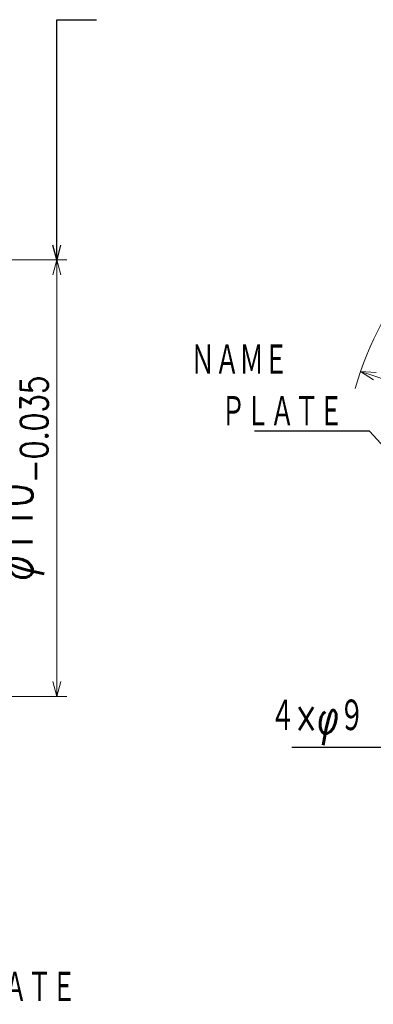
# Model space of a CAD drawing. Header units: millimetres. Extents: x 0 to 1076, y 0 to 742.
# Tile 117 of 134: x 536 to 625, y 355 to 603. Entities that reach past the tile are written whole.
import ezdxf

# ---------------------------------------------------------------- set-up
doc = ezdxf.new("R2010")
doc.units = ezdxf.units.MM
doc.header["$LTSCALE"] = 0.454724
doc.layers.add('NoLayerName_001', color=7, linetype='Continuous')
doc.styles.get("Standard").update_dxf_attribs({"font": 'txt', "bigfont": 'extfont2'})
doc.dimstyles.get("Standard").update_dxf_attribs({"dimtxt": 2.5, "dimasz": 2.5, "dimexe": 1, "dimexo": 1, "dimtad": 1, "dimdec": 3, "dimzin": 0, "dimdsep": 46, "dimtxsty": 'Standard', "dimcen": 2.5, "dimadec": 3, "dimazin": 0, "dimtfac": 0.75, "dimtdec": 3, "dimtmove": 0, "dimatfit": 3, "dimfxl": 1, "dimarcsym": 0})

# ---------------------------------------------------------------- blocks, each defined once
blk = doc.blocks.new('_OPEN30')
at = {"color": 0, "linetype": 'ByBlock', "lineweight": -2}
for p, q in [((-1, 0.267949), (0, 0)), ((0, 0), (-1, -0.267949)), ((0, 0), (-1, 0))]:
    blk.add_line(p, q, dxfattribs=at)
blk = doc.blocks.new('*D81')
at = {"layer": 'Defpoints', "color": 0}
for p in [(622.02, 514.43), (622.02, 514.43), (777.98, 460.57)]:
    blk.add_point(p, dxfattribs=at)
at = {"layer": 'NoLayerName_001', "color": 0, "linetype": 'Continuous', "lineweight": 13}
blk.add_line((774.44, 461.79), (625.56, 513.21), dxfattribs=at)
at = {"layer": 'NoLayerName_001', "color": 0, "lineweight": 13, "xscale": 3.75, "yscale": 3.75, "zscale": 3.75}
for p, rotation in [((622.02, 514.43), 160.947676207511), ((777.98, 460.57), 340.947676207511)]:
    blk.add_blockref('_OPEN30', p, dxfattribs=dict(at, rotation=rotation))
at = {"layer": 'NoLayerName_001', "color": 0, "lineweight": 13, "insert": (667.98, 505.83), "char_height": 8.75, "attachment_point": 5, "rotation": 340.9477}
blk.add_mtext('\\W0.8000;φ165', dxfattribs=at)
blk = doc.blocks.new('*D110')
at = {"layer": 'Defpoints', "color": 0}
for p in [(430.5, 542.5), (545.5, 542.5), (430.5, 432.5)]:
    blk.add_point(p, dxfattribs=at)
at = {"layer": 'NoLayerName_001', "color": 0, "linetype": 'Continuous', "lineweight": 13}
for p, q in [((433, 542.5), (548, 542.5)), ((545.5, 436.25), (545.5, 538.75)), ((433, 432.5), (548, 432.5))]:
    blk.add_line(p, q, dxfattribs=at)
at = {"layer": 'NoLayerName_001', "color": 0, "lineweight": 13, "xscale": 3.75, "yscale": 3.75, "zscale": 3.75}
for p, rotation in [((545.5, 542.5), 90), ((545.5, 432.5), 270)]:
    blk.add_blockref('_OPEN30', p, dxfattribs=dict(at, rotation=rotation))
at = {"layer": 'NoLayerName_001', "color": 0, "lineweight": 13, "insert": (535.02, 487.5), "char_height": 8.75, "attachment_point": 5, "rotation": 90}
blk.add_mtext('\\A1;\\W0.8000;φ110{\\H6.836375;\\S 0^ -0.035;}', dxfattribs=at)

msp = doc.modelspace()

# ---------------------------------------------------------------- linework, layer by layer
at = {"layer": 'NoLayerName_001', "color": 4, "linetype": 'Continuous', "lineweight": 13}
msp.add_arc((700, 487.5), 82.5, 139.30409963, 164.07063626, dxfattribs=at)

# ---------------------------------------------------------------- texts
at = {"layer": 'NoLayerName_001', "color": 3, "lineweight": 13, "insert": (579.165669, 512.999998), "char_height": 8.39999962, "attachment_point": 7}
msp.add_mtext('\\A1;\\W0.6667;ＮＡＭＥ', dxfattribs=at)
at = {"layer": 'NoLayerName_001', "color": 3, "linetype": 'Continuous', "lineweight": 13}
for s, insert, char_height, attachment_point, line_spacing_factor in [('\\A1;\\W0.6667;ＰＬＡＴＥ', (617.666668, 499.999999), 8.4, 9, 0.6), ('\\A1;\\W0.6667;４×φ９', (623, 420.25), 8.75, 9, 0.771429), ('\\A1;\\W0.6667;ＮＡＭＥ\u3000ＰＬＡＴＥ', (488.778938, 354.903907), 8.4, 7, 0.6)]:
    msp.add_mtext(s, dxfattribs=dict(at, insert=insert, char_height=char_height, attachment_point=attachment_point, line_spacing_factor=line_spacing_factor))

# ---------------------------------------------------------------- dimensions: what is measured, and where the dimension line sits
for base, p1, p2, angle, override, picture, middle, dimtype in [((545.5, 542.5), (430.5, 432.5), (430.5, 542.5), 90, {"dimtxt": 8.75, "dimasz": 3.75, "dimexe": 2.5, "dimexo": 2.5, "dimgap": 2.5, "dimzin": 8, "dimpost": 'φ<>', "dimblk": 'OPEN30', "dimclrd": 0, "dimclre": 0, "dimclrt": 0, "dimtol": 1, "dimtp": 0, "dimtm": 0.035, "dimtfac": 0.7813, "dimtolj": 1, "dimlwd": 13, "dimlwe": 13}, '*D110', (545.5, 487.5), 160), ((622.019279, 514.430598), (777.980721, 460.569402, 460.569402), (622.019279, 514.430598), 160.94767621, {"dimtxt": 8.75, "dimasz": 3.75, "dimexe": 2.5, "dimexo": 2.5, "dimgap": 2.5, "dimzin": 8, "dimpost": 'φ<>', "dimblk": 'OPEN30', "dimse1": 1, "dimse2": 1, "dimclrd": 0, "dimclre": 0, "dimclrt": 0, "dimtp": 0, "dimtm": 0, "dimlwd": 13, "dimlwe": 13}, '*D81', (665.737654, 499.332482), 161)]:
    dim = msp.add_linear_dim(base=base, p1=p1, p2=p2, angle=angle, text='\\W0.8000;<>', dimstyle='Standard', override=override, dxfattribs=at)
    dim.commit()
    dim.dimension.update_dxf_attribs({"geometry": picture, "text_midpoint": middle, "dimtype": dimtype})

# ---------------------------------------------------------------- leaders
msp.add_leader([(545.5, 542.5), (545.5, 603.0625), (555.5, 603.0625)], dimstyle='Standard', override={"dimasz": 3.75, "dimldrblk": 'OPEN30'}, dxfattribs=at)
at = {"layer": 'NoLayerName_001', "color": 3, "linetype": 'Continuous', "lineweight": 13, "annotation_type": 0, "has_hookline": 1, "hookline_direction": 1}
for points, override, text_width in [([(635, 487.5), (624.291668, 499.374999), (618.291668, 499.374999)], {"dimtxt": 8.4, "dimasz": 6, "dimldrblk": 'OPEN30'}, 22.40112), ([(644.912132, 433.860389), (627.375, 419.625), (623.625, 419.625)], {"dimtxt": 8.75, "dimasz": 3.75, "dimldrblk": 'OPEN30'}, 18.33425)]:
    msp.add_leader(points, dimstyle='Standard', override=override, dxfattribs=dict(at, text_width=text_width))

doc.saveas('drawing.dxf')
